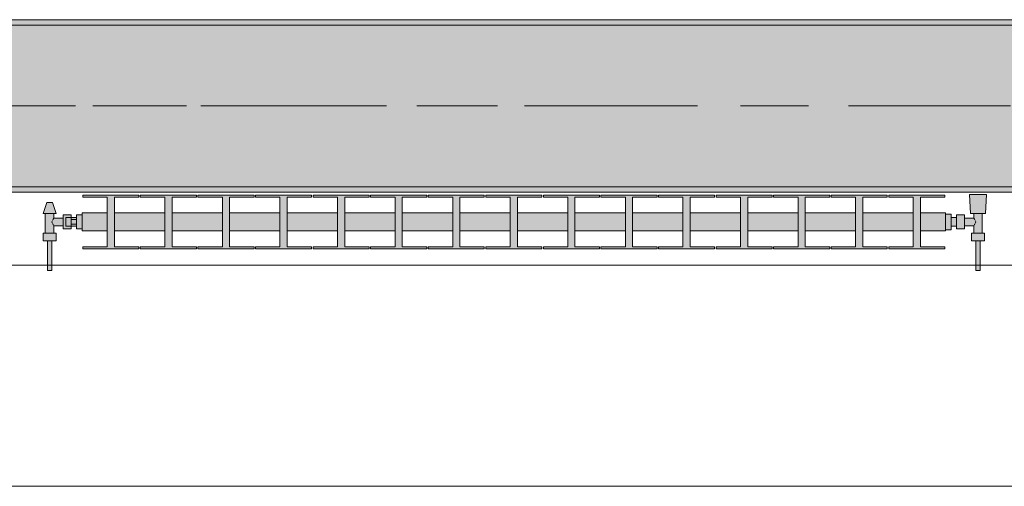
# Model space of a CAD drawing. Header units: metres. Extents: x -3.6 to 84.5, y -11 to 16.8.
# Tile 6 of 228: x 1.445 to 3.269, y -0.155 to 0.71. Entities that reach past the tile are written whole.
import ezdxf

# ---------------------------------------------------------------- set-up
doc = ezdxf.new("R2010")
doc.units = ezdxf.units.M
doc.header["$MEASUREMENT"] = 0
doc.linetypes.add('Achse', pattern=[0.2, 0.1, -0.05, 0, -0.05])
doc.linetypes.add('Strichlinie doppelt', pattern=[0.546806, 0.264583, -0.105833, 0.070556, -0.105833])
for name, color, linetype in [('451 - Universal.Achsen Raster', 7, 'Continuous'), ('604 - Struktur.Wand Aussen', 7, 'Continuous'), ('608 - Struktur.Träger', 7, 'Continuous'), ('801 - HKLSE.Heizung_ Klima_ Lüftung', 7, 'Continuous')]:
    doc.layers.add(name, color=color, linetype=linetype)
pattern_1 = [(45, (0, 0), (-0.01767767, 0.01767767), [0, -0.025])]

msp = doc.modelspace()

# ---------------------------------------------------------------- hatches: boundary and pattern name
at = {"layer": '608 - Struktur.Träger', "linetype": 'Continuous', "lineweight": 0, "true_color": 0x000000}
h = msp.add_hatch(dxfattribs=at)
h.set_pattern_fill('Beton__Stahlbeton_0001', color=18, style=0, pattern_type=2)
h.set_pattern_definition([(45, (0, 0), (-0.08485281, 0.08485281), []), (45, (-0.04243, 0.04243), (-0.08485281, 0.08485281), [0.09, -0.03])])
h.paths.add_polyline_path([(0.69, 0.7), (0.38, 0.7), (0.38, 0.4), (0.69, 0.4), (3.97, 0.4), (4.29, 0.4), (7.57, 0.4), (7.89, 0.4), (11.17, 0.4), (11.49, 0.4), (14.77, 0.4), (15.09, 0.4), (18.37, 0.4), (18.69, 0.4), (21.97, 0.4), (22.29, 0.4), (25.57, 0.4), (25.89, 0.4), (29.17, 0.4), (29.49, 0.4), (32.77, 0.4), (33.09, 0.4), (36.37, 0.4), (36.69, 0.4), (39.97, 0.4), (40.29, 0.4), (43.57, 0.4), (43.89, 0.4), (47.17, 0.4), (47.49, 0.4), (50.77, 0.4), (51.09, 0.4), (54.37, 0.4), (54.69, 0.4), (57.97, 0.4), (58.29, 0.4), (61.57, 0.4), (61.88, 0.4), (61.88, 0.7), (61.57, 0.7), (58.29, 0.7), (57.97, 0.7), (54.69, 0.7), (54.37, 0.7), (51.09, 0.7), (50.77, 0.7), (47.49, 0.7), (47.17, 0.7), (43.89, 0.7), (43.57, 0.7), (40.29, 0.7), (39.9, 0.7), (36.69, 0.7), (36.37, 0.7), (33.09, 0.7), (32.77, 0.7), (29.49, 0.7), (29.17, 0.7), (25.89, 0.7), (25.57, 0.7), (22.29, 0.7), (21.97, 0.7), (18.69, 0.7), (18.37, 0.7), (15.09, 0.7), (14.77, 0.7), (11.49, 0.7), (11.17, 0.7), (7.89, 0.7), (7.57, 0.7), (4.29, 0.7), (3.97, 0.7)])
h = msp.add_hatch(dxfattribs=at)
h.set_pattern_fill('Gips_0001', color=18, style=0, pattern_type=2)
h.set_pattern_definition(pattern_1)
h.paths.add_polyline_path([(0.69, 0.71), (0.69, 0.7), (3.97, 0.7), (3.97, 0.71)])
h = msp.add_hatch(dxfattribs=at)
h.set_pattern_fill('Gips_0001', color=18, style=0, pattern_type=2)
h.set_pattern_definition(pattern_1)
h.paths.add_polyline_path([(0.69, 0.4), (0.69, 0.39), (3.97, 0.39), (3.97, 0.4)])
at = {"layer": '801 - HKLSE.Heizung_ Klima_ Lüftung', "linetype": 'Continuous', "lineweight": 0, "true_color": 0x3a3a3a}
for points in [[(3.16, 0.3183), (3.16, 0.3517), (3.1133, 0.3517), (3.1133, 0.3808), (3.1587, 0.3808), (3.1587, 0.385), (3.0547, 0.385), (3.0547, 0.3808), (3.1, 0.3808), (3.1, 0.3517), (3.0067, 0.3517), (3.0067, 0.3808), (3.052, 0.3808), (3.052, 0.385), (2.948, 0.385), (2.948, 0.3808), (2.9933, 0.3808), (2.9933, 0.3517), (2.9, 0.3517), (2.9, 0.3808), (2.9453, 0.3808), (2.9453, 0.385), (2.8413, 0.385), (2.8413, 0.3808), (2.8867, 0.3808), (2.8867, 0.3517), (2.7933, 0.3517), (2.7933, 0.3808), (2.8387, 0.3808), (2.8387, 0.385), (2.7347, 0.385), (2.7347, 0.3808), (2.78, 0.3808), (2.78, 0.3517), (2.6867, 0.3517), (2.6867, 0.3808), (2.732, 0.3808), (2.732, 0.385), (2.628, 0.385), (2.628, 0.3808), (2.6733, 0.3808), (2.6733, 0.3517), (2.58, 0.3517), (2.58, 0.3808), (2.6253, 0.3808), (2.6253, 0.385), (2.5213, 0.385), (2.5213, 0.3808), (2.5667, 0.3808), (2.5667, 0.3517), (2.4733, 0.3517), (2.4733, 0.3808), (2.5187, 0.3808), (2.5187, 0.385), (2.4147, 0.385), (2.4147, 0.3808), (2.46, 0.3808), (2.46, 0.3517), (2.3667, 0.3517), (2.3667, 0.3808), (2.412, 0.3808), (2.412, 0.385), (2.308, 0.385), (2.308, 0.3808), (2.3533, 0.3808), (2.3533, 0.3517), (2.26, 0.3517), (2.26, 0.3808), (2.3053, 0.3808), (2.3053, 0.385), (2.2013, 0.385), (2.2013, 0.3808), (2.2467, 0.3808), (2.2467, 0.3517), (2.1533, 0.3517), (2.1533, 0.3808), (2.1987, 0.3808), (2.1987, 0.385), (2.0947, 0.385), (2.0947, 0.3808), (2.14, 0.3808), (2.14, 0.3517), (2.0467, 0.3517), (2.0467, 0.3808), (2.092, 0.3808), (2.092, 0.385), (1.988, 0.385), (1.988, 0.3808), (2.0333, 0.3808), (2.0333, 0.3517), (1.94, 0.3517), (1.94, 0.3808), (1.9853, 0.3808), (1.9853, 0.385), (1.8813, 0.385), (1.8813, 0.3808), (1.9267, 0.3808), (1.9267, 0.3517), (1.8333, 0.3517), (1.8333, 0.3808), (1.8787, 0.3808), (1.8787, 0.385), (1.7747, 0.385), (1.7747, 0.3808), (1.82, 0.3808), (1.82, 0.3517), (1.7267, 0.3517), (1.7267, 0.3808), (1.772, 0.3808), (1.772, 0.385), (1.668, 0.385), (1.668, 0.3808), (1.7133, 0.3808), (1.7133, 0.3517), (1.62, 0.3517), (1.62, 0.3808), (1.6653, 0.3808), (1.6653, 0.385), (1.5613, 0.385), (1.5613, 0.3808), (1.6067, 0.3808), (1.6067, 0.3517), (1.56, 0.3517), (1.56, 0.3183), (1.6067, 0.3183), (1.6067, 0.2892), (1.5613, 0.2892), (1.5613, 0.285), (1.6653, 0.285), (1.6653, 0.2892), (1.62, 0.2892), (1.62, 0.3183), (1.7133, 0.3183), (1.7133, 0.2892), (1.668, 0.2892), (1.668, 0.285), (1.772, 0.285), (1.772, 0.2892), (1.7267, 0.2892), (1.7267, 0.3183), (1.82, 0.3183), (1.82, 0.2892), (1.7747, 0.2892), (1.7747, 0.285), (1.8787, 0.285), (1.8787, 0.2892), (1.8333, 0.2892), (1.8333, 0.3183), (1.9267, 0.3183), (1.9267, 0.2892), (1.8813, 0.2892), (1.8813, 0.285), (1.9853, 0.285), (1.9853, 0.2892), (1.94, 0.2892), (1.94, 0.3183), (2.0333, 0.3183), (2.0333, 0.2892), (1.988, 0.2892), (1.988, 0.285), (2.092, 0.285), (2.092, 0.2892), (2.0467, 0.2892), (2.0467, 0.3183), (2.14, 0.3183), (2.14, 0.2892), (2.0947, 0.2892), (2.0947, 0.285), (2.1987, 0.285), (2.1987, 0.2892), (2.1533, 0.2892), (2.1533, 0.3183), (2.2467, 0.3183), (2.2467, 0.2892), (2.2013, 0.2892), (2.2013, 0.285), (2.3053, 0.285), (2.3053, 0.2892), (2.26, 0.2892), (2.26, 0.3183), (2.3533, 0.3183), (2.3533, 0.2892), (2.308, 0.2892), (2.308, 0.285), (2.412, 0.285), (2.412, 0.2892), (2.3667, 0.2892), (2.3667, 0.3183), (2.46, 0.3183), (2.46, 0.2892), (2.4147, 0.2892), (2.4147, 0.285), (2.5187, 0.285), (2.5187, 0.2892), (2.4733, 0.2892), (2.4733, 0.3183), (2.5667, 0.3183), (2.5667, 0.2892), (2.5213, 0.2892), (2.5213, 0.285), (2.6253, 0.285), (2.6253, 0.2892), (2.58, 0.2892), (2.58, 0.3183), (2.6733, 0.3183), (2.6733, 0.2892), (2.628, 0.2892), (2.628, 0.285), (2.732, 0.285), (2.732, 0.2892), (2.6867, 0.2892), (2.6867, 0.3183), (2.78, 0.3183), (2.78, 0.2892), (2.7347, 0.2892), (2.7347, 0.285), (2.8387, 0.285), (2.8387, 0.2892), (2.7933, 0.2892), (2.7933, 0.3183), (2.8867, 0.3183), (2.8867, 0.2892), (2.8413, 0.2892), (2.8413, 0.285), (2.9453, 0.285), (2.9453, 0.2892), (2.9, 0.2892), (2.9, 0.3183), (2.9933, 0.3183), (2.9933, 0.2892), (2.948, 0.2892), (2.948, 0.285), (3.052, 0.285), (3.052, 0.2892), (3.0067, 0.2892), (3.0067, 0.3183), (3.1, 0.3183), (3.1, 0.2892), (3.0547, 0.2892), (3.0547, 0.285), (3.1587, 0.285), (3.1587, 0.2892), (3.1133, 0.2892), (3.1133, 0.3183)], [(3.16, 0.3497), (3.16, 0.3203), (3.17, 0.3203), (3.17, 0.327), (3.18, 0.327), (3.18, 0.322), (3.195, 0.322), (3.195, 0.328), (3.212, 0.328), (3.212, 0.314), (3.208, 0.314), (3.208, 0.3), (3.216, 0.3), (3.216, 0.245), (3.224, 0.245), (3.224, 0.3), (3.232, 0.3), (3.232, 0.314), (3.228, 0.314), (3.228, 0.351), (3.234, 0.351), (3.236, 0.386), (3.204, 0.386), (3.206, 0.351), (3.212, 0.351), (3.212, 0.342), (3.195, 0.342), (3.195, 0.348), (3.18, 0.348), (3.18, 0.343), (3.17, 0.343), (3.17, 0.3497)], [(1.56, 0.348), (1.55, 0.348), (1.55, 0.343), (1.54, 0.343), (1.54, 0.348), (1.525, 0.348), (1.525, 0.342), (1.508, 0.342), (1.508, 0.351), (1.512, 0.351), (1.505, 0.371), (1.495, 0.371), (1.488, 0.351), (1.492, 0.351), (1.492, 0.314), (1.488, 0.314), (1.488, 0.3), (1.496, 0.3), (1.496, 0.245), (1.504, 0.245), (1.504, 0.3), (1.512, 0.3), (1.512, 0.314), (1.508, 0.314), (1.508, 0.328), (1.525, 0.328), (1.525, 0.322), (1.54, 0.322), (1.54, 0.327), (1.55, 0.327), (1.55, 0.322), (1.56, 0.322)]]:
    msp.add_hatch(color=250, dxfattribs=at).paths.add_polyline_path(points)

# ---------------------------------------------------------------- linework, layer by layer
at = {"layer": '451 - Universal.Achsen Raster', "color": 160, "linetype": 'Strichlinie doppelt', "lineweight": 9, "true_color": 0x3232ff}
msp.add_line((64.935, 0.55), (-3.175, 0.55), dxfattribs=at)
at = {"layer": '604 - Struktur.Wand Aussen', "color": 7, "linetype": 'Continuous', "lineweight": 13}
for p, q in [((3.52, 0.255), (1.12, 0.255)), ((1.12, -0.155), (3.52, -0.155))]:
    msp.add_line(p, q, dxfattribs=at)
at = {"layer": '608 - Struktur.Träger', "color": 7, "linetype": 'Continuous', "lineweight": 13}
for p, q in [((0.38, 0.71), (61.88, 0.71)), ((3.97, 0.7), (0.69, 0.7)), ((0.38, 0.39), (61.88, 0.39))]:
    msp.add_line(p, q, dxfattribs=at)
at = {"layer": '608 - Struktur.Träger', "color": 7, "linetype": 'Continuous', "lineweight": 5}
for p, q in [((3.97, 0.71), (0.69, 0.71)), ((3.97, 0.39), (0.69, 0.39))]:
    msp.add_line(p, q, dxfattribs=at)
at = {"layer": '608 - Struktur.Träger', "color": 7, "linetype": 'Achse', "lineweight": 9}
msp.add_line((0.38, 0.55), (61.88, 0.55), dxfattribs=at)
at = {"layer": '608 - Struktur.Träger', "color": 7, "linetype": 'Continuous', "lineweight": 13, "flags": 128}
msp.add_lwpolyline([(18.69, 0.4), (18.37, 0.4), (15.09, 0.4), (14.77, 0.4), (11.49, 0.4), (11.17, 0.4), (7.89, 0.4), (7.57, 0.4), (4.29, 0.4), (3.97, 0.4), (0.69, 0.4), (0.38, 0.4)], dxfattribs=at)
at = {"layer": '801 - HKLSE.Heizung_ Klima_ Lüftung', "color": 7, "linetype": 'Continuous', "lineweight": 5, "true_color": 0xebebeb}
for p, q in [((1.6653, 0.385), (1.5613, 0.385)), ((1.6653, 0.385), (1.5613, 0.385)), ((1.5613, 0.385), (1.5613, 0.3808)), ((1.6653, 0.3808), (1.6653, 0.385)), ((1.6653, 0.3808), (1.6653, 0.385)), ((1.772, 0.385), (1.668, 0.385)), ((1.668, 0.385), (1.668, 0.3808)), ((1.772, 0.385), (1.668, 0.385)), ((1.668, 0.385), (1.668, 0.3808)), ((1.772, 0.3808), (1.772, 0.385)), ((1.772, 0.3808), (1.772, 0.385)), ((1.8787, 0.385), (1.7747, 0.385)), ((1.8787, 0.385), (1.7747, 0.385)), ((1.7747, 0.385), (1.7747, 0.3808)), ((1.8787, 0.3808), (1.8787, 0.385)), ((1.8787, 0.3808), (1.8787, 0.385)), ((1.9853, 0.385), (1.8813, 0.385)), ((1.8813, 0.385), (1.8813, 0.3808)), ((1.9853, 0.385), (1.8813, 0.385)), ((1.8813, 0.385), (1.8813, 0.3808)), ((1.9853, 0.3808), (1.9853, 0.385)), ((2.092, 0.385), (1.988, 0.385)), ((2.092, 0.385), (1.988, 0.385)), ((1.988, 0.385), (1.988, 0.3808)), ((2.092, 0.3808), (2.092, 0.385)), ((2.1987, 0.385), (2.0947, 0.385)), ((2.1987, 0.385), (2.0947, 0.385)), ((2.0947, 0.385), (2.0947, 0.3808)), ((2.1987, 0.3808), (2.1987, 0.385)), ((2.1987, 0.3808), (2.1987, 0.385)), ((2.3053, 0.385), (2.2013, 0.385)), ((2.2013, 0.385), (2.2013, 0.3808)), ((2.3053, 0.385), (2.2013, 0.385)), ((2.2013, 0.385), (2.2013, 0.3808)), ((2.3053, 0.3808), (2.3053, 0.385)), ((2.412, 0.385), (2.308, 0.385)), ((2.308, 0.385), (2.308, 0.3808)), ((2.412, 0.385), (2.308, 0.385)), ((2.308, 0.385), (2.308, 0.3808)), ((2.412, 0.3808), (2.412, 0.385)), ((2.5187, 0.385), (2.4147, 0.385)), ((2.5187, 0.385), (2.4147, 0.385)), ((2.4147, 0.385), (2.4147, 0.3808)), ((2.5187, 0.3808), (2.5187, 0.385)), ((2.5187, 0.3808), (2.5187, 0.385)), ((2.6253, 0.385), (2.5213, 0.385)), ((2.6253, 0.385), (2.5213, 0.385)), ((2.5213, 0.385), (2.5213, 0.3808)), ((2.6253, 0.3808), (2.6253, 0.385)), ((2.732, 0.385), (2.628, 0.385)), ((2.628, 0.385), (2.628, 0.3808)), ((2.732, 0.385), (2.628, 0.385)), ((2.628, 0.385), (2.628, 0.3808)), ((2.732, 0.3808), (2.732, 0.385)), ((2.732, 0.3808), (2.732, 0.385)), ((2.8387, 0.385), (2.7347, 0.385)), ((2.8387, 0.385), (2.7347, 0.385)), ((2.7347, 0.385), (2.7347, 0.3808)), ((2.8387, 0.3808), (2.8387, 0.385)), ((2.9453, 0.385), (2.8413, 0.385)), ((2.8413, 0.385), (2.8413, 0.3808)), ((2.9453, 0.385), (2.8413, 0.385)), ((2.8413, 0.385), (2.8413, 0.3808)), ((2.9453, 0.3808), (2.9453, 0.385)), ((3.052, 0.385), (2.948, 0.385)), ((2.948, 0.385), (2.948, 0.3808)), ((3.052, 0.385), (2.948, 0.385)), ((2.948, 0.385), (2.948, 0.3808)), ((3.052, 0.3808), (3.052, 0.385)), ((3.052, 0.3808), (3.052, 0.385)), ((3.1587, 0.385), (3.0547, 0.385)), ((3.1587, 0.385), (3.0547, 0.385)), ((3.0547, 0.385), (3.0547, 0.3808)), ((3.1587, 0.3808), (3.1587, 0.385)), ((3.1587, 0.3808), (3.1587, 0.385)), ((3.2087, 0.386), (3.204, 0.386)), ((3.204, 0.386), (3.2087, 0.386)), ((3.206, 0.351), (3.204, 0.386)), ((3.2087, 0.386), (3.22, 0.386)), ((3.22, 0.386), (3.2087, 0.386)), ((3.22, 0.386), (3.2313, 0.386)), ((3.2313, 0.386), (3.22, 0.386)), ((3.2313, 0.386), (3.236, 0.386)), ((3.236, 0.386), (3.2313, 0.386)), ((3.234, 0.351), (3.236, 0.386)), ((1.488, 0.351), (1.495, 0.371)), ((1.4965, 0.371), (1.495, 0.371)), ((1.5, 0.371), (1.4965, 0.371)), ((1.5035, 0.371), (1.5, 0.371)), ((1.505, 0.371), (1.5035, 0.371)), ((1.512, 0.351), (1.505, 0.371)), ((1.5613, 0.3808), (1.6067, 0.3808)), ((1.6067, 0.3808), (1.6067, 0.2892)), ((1.62, 0.2892), (1.62, 0.3808)), ((1.62, 0.3808), (1.6653, 0.3808)), ((1.668, 0.3808), (1.7133, 0.3808)), ((1.7133, 0.3808), (1.7133, 0.2892)), ((1.7267, 0.2892), (1.7267, 0.3808)), ((1.7267, 0.3808), (1.772, 0.3808)), ((1.7747, 0.3808), (1.82, 0.3808)), ((1.82, 0.3808), (1.82, 0.2892)), ((1.8333, 0.2892), (1.8333, 0.3808)), ((1.8333, 0.3808), (1.8787, 0.3808)), ((1.8813, 0.3808), (1.9267, 0.3808)), ((1.9267, 0.3808), (1.9267, 0.2892)), ((1.94, 0.2892), (1.94, 0.3808)), ((1.94, 0.3808), (1.9853, 0.3808)), ((1.988, 0.3808), (2.0333, 0.3808)), ((2.0333, 0.3808), (2.0333, 0.2892)), ((2.0467, 0.2892), (2.0467, 0.3808)), ((2.0467, 0.3808), (2.092, 0.3808)), ((2.0947, 0.3808), (2.14, 0.3808)), ((2.14, 0.3808), (2.14, 0.2892)), ((2.1533, 0.2892), (2.1533, 0.3808)), ((2.1533, 0.3808), (2.1987, 0.3808)), ((2.2013, 0.3808), (2.2467, 0.3808)), ((2.2467, 0.3808), (2.2467, 0.2892)), ((2.26, 0.2892), (2.26, 0.3808)), ((2.26, 0.3808), (2.3053, 0.3808)), ((2.308, 0.3808), (2.3533, 0.3808)), ((2.3533, 0.3808), (2.3533, 0.2892)), ((2.3667, 0.2892), (2.3667, 0.3808)), ((2.3667, 0.3808), (2.412, 0.3808)), ((2.4147, 0.3808), (2.46, 0.3808)), ((2.46, 0.3808), (2.46, 0.2892)), ((2.4733, 0.2892), (2.4733, 0.3808)), ((2.4733, 0.3808), (2.5187, 0.3808)), ((2.5213, 0.3808), (2.5667, 0.3808)), ((2.5667, 0.3808), (2.5667, 0.2892)), ((2.58, 0.2892), (2.58, 0.3808)), ((2.58, 0.3808), (2.6253, 0.3808)), ((2.628, 0.3808), (2.6733, 0.3808)), ((2.6733, 0.3808), (2.6733, 0.2892)), ((2.6867, 0.2892), (2.6867, 0.3808)), ((2.6867, 0.3808), (2.732, 0.3808)), ((2.7347, 0.3808), (2.78, 0.3808)), ((2.78, 0.3808), (2.78, 0.2892)), ((2.7933, 0.2892), (2.7933, 0.3808)), ((2.7933, 0.3808), (2.8387, 0.3808)), ((2.8413, 0.3808), (2.8867, 0.3808)), ((2.8867, 0.3808), (2.8867, 0.2892)), ((2.9, 0.2892), (2.9, 0.3808)), ((2.9, 0.3808), (2.9453, 0.3808)), ((2.948, 0.3808), (2.9933, 0.3808)), ((2.9933, 0.3808), (2.9933, 0.2892)), ((3.0067, 0.2892), (3.0067, 0.3808)), ((3.0067, 0.3808), (3.052, 0.3808)), ((3.0547, 0.3808), (3.1, 0.3808)), ((3.1, 0.3808), (3.1, 0.2892)), ((3.1133, 0.2892), (3.1133, 0.3808)), ((3.1133, 0.3808), (3.1587, 0.3808)), ((1.4915, 0.351), (1.488, 0.351)), ((1.5, 0.351), (1.4915, 0.351)), ((1.492, 0.314), (1.492, 0.351)), ((1.5085, 0.351), (1.5, 0.351)), ((1.508, 0.342), (1.508, 0.351)), ((1.512, 0.351), (1.5085, 0.351)), ((1.525, 0.3415), (1.525, 0.348)), ((1.525, 0.348), (1.54, 0.348)), ((1.54, 0.3415), (1.54, 0.348)), ((1.54, 0.348), (1.54, 0.343)), ((1.56, 0.348), (1.55, 0.348)), ((1.56, 0.348), (1.55, 0.348)), ((1.55, 0.335), (1.55, 0.348)), ((1.56, 0.348), (1.55, 0.348)), ((1.56, 0.348), (1.55, 0.348)), ((1.56, 0.3468), (1.56, 0.3517)), ((1.6067, 0.3517), (1.56, 0.3517)), ((1.56, 0.335), (1.56, 0.3468)), ((1.7133, 0.3517), (1.62, 0.3517)), ((1.82, 0.3517), (1.7267, 0.3517)), ((1.9267, 0.3517), (1.8333, 0.3517)), ((2.0333, 0.3517), (1.94, 0.3517)), ((2.14, 0.3517), (2.0467, 0.3517)), ((2.2467, 0.3517), (2.1533, 0.3517)), ((2.3533, 0.3517), (2.26, 0.3517)), ((2.46, 0.3517), (2.3667, 0.3517)), ((2.5667, 0.3517), (2.4733, 0.3517)), ((2.6733, 0.3517), (2.58, 0.3517)), ((2.78, 0.3517), (2.6867, 0.3517)), ((2.8867, 0.3517), (2.7933, 0.3517)), ((2.9933, 0.3517), (2.9, 0.3517)), ((3.1, 0.3517), (3.0067, 0.3517)), ((3.16, 0.3517), (3.1133, 0.3517)), ((3.16, 0.3468), (3.16, 0.3517)), ((3.17, 0.3497), (3.16, 0.3497)), ((3.17, 0.3497), (3.16, 0.3497)), ((3.17, 0.3497), (3.16, 0.3497)), ((3.17, 0.3497), (3.16, 0.3497)), ((3.16, 0.335), (3.16, 0.3468)), ((3.17, 0.335), (3.17, 0.3497)), ((3.17, 0.335), (3.17, 0.3497)), ((3.18, 0.3415), (3.18, 0.348)), ((3.195, 0.348), (3.18, 0.348)), ((3.195, 0.3415), (3.195, 0.348)), ((3.206, 0.351), (3.2101, 0.351)), ((3.2101, 0.351), (3.22, 0.351)), ((3.212, 0.342), (3.212, 0.351)), ((3.22, 0.351), (3.2299, 0.351)), ((3.228, 0.314), (3.228, 0.351)), ((3.2299, 0.351), (3.234, 0.351)), ((1.5039, 0.335), (1.5053, 0.3379)), ((1.5053, 0.3321), (1.5039, 0.335)), ((1.5058, 0.3389), (1.5063, 0.3399)), ((1.5063, 0.3301), (1.5058, 0.3311)), ((1.5063, 0.3399), (1.508, 0.342)), ((1.508, 0.328), (1.5063, 0.3301)), ((1.508, 0.342), (1.525, 0.342)), ((1.525, 0.3285), (1.525, 0.3415)), ((1.525, 0.322), (1.525, 0.3285)), ((1.53, 0.3407), (1.53, 0.343)), ((1.54, 0.343), (1.53, 0.343)), ((1.53, 0.335), (1.53, 0.3407)), ((1.53, 0.3293), (1.53, 0.335)), ((1.53, 0.327), (1.53, 0.3293)), ((1.54, 0.3407), (1.54, 0.343)), ((1.54, 0.3407), (1.54, 0.343)), ((1.54, 0.343), (1.55, 0.343)), ((1.54, 0.3393), (1.54, 0.3415)), ((1.54, 0.335), (1.54, 0.3407)), ((1.54, 0.3393), (1.54, 0.3407)), ((1.54, 0.335), (1.54, 0.3393)), ((1.55, 0.3393), (1.54, 0.3393)), ((1.54, 0.3307), (1.54, 0.335)), ((1.54, 0.3293), (1.54, 0.335)), ((1.55, 0.3307), (1.54, 0.3307)), ((1.54, 0.3285), (1.54, 0.3307)), ((1.54, 0.3293), (1.54, 0.3307)), ((1.54, 0.327), (1.54, 0.3293)), ((1.54, 0.327), (1.54, 0.3293)), ((1.54, 0.322), (1.54, 0.3285)), ((1.55, 0.322), (1.55, 0.335)), ((1.56, 0.3232), (1.56, 0.335)), ((3.16, 0.3232), (3.16, 0.335)), ((3.17, 0.3407), (3.17, 0.343)), ((3.18, 0.343), (3.17, 0.343)), ((3.17, 0.335), (3.17, 0.3407)), ((3.17, 0.3203), (3.17, 0.335)), ((3.17, 0.3203), (3.17, 0.335)), ((3.17, 0.3293), (3.17, 0.335)), ((3.17, 0.327), (3.17, 0.3293)), ((3.18, 0.3285), (3.18, 0.3415)), ((3.18, 0.322), (3.18, 0.3285)), ((3.212, 0.342), (3.195, 0.342)), ((3.195, 0.3285), (3.195, 0.3415)), ((3.195, 0.322), (3.195, 0.3285)), ((3.2137, 0.3399), (3.212, 0.342)), ((3.212, 0.328), (3.2137, 0.3301)), ((3.2142, 0.3389), (3.2137, 0.3399)), ((3.2137, 0.3301), (3.2142, 0.3311)), ((3.2161, 0.335), (3.2147, 0.3379)), ((3.2147, 0.3321), (3.2161, 0.335)), ((1.494, 0.314), (1.488, 0.314)), ((1.488, 0.3), (1.488, 0.314)), ((1.506, 0.314), (1.494, 0.314)), ((1.512, 0.314), (1.506, 0.314)), ((1.508, 0.314), (1.508, 0.328)), ((1.508, 0.328), (1.525, 0.328)), ((1.512, 0.3), (1.512, 0.314)), ((1.525, 0.322), (1.54, 0.322)), ((1.54, 0.327), (1.53, 0.327)), ((1.54, 0.327), (1.54, 0.322)), ((1.54, 0.327), (1.55, 0.327)), ((1.56, 0.322), (1.55, 0.322)), ((1.56, 0.3183), (1.56, 0.3232)), ((1.6067, 0.3183), (1.56, 0.3183)), ((1.7133, 0.3183), (1.62, 0.3183)), ((1.82, 0.3183), (1.7267, 0.3183)), ((1.9267, 0.3183), (1.8333, 0.3183)), ((2.0333, 0.3183), (1.94, 0.3183)), ((2.14, 0.3183), (2.0467, 0.3183)), ((2.2467, 0.3183), (2.1533, 0.3183)), ((2.3533, 0.3183), (2.26, 0.3183)), ((2.46, 0.3183), (2.3667, 0.3183)), ((2.5667, 0.3183), (2.4733, 0.3183)), ((2.6733, 0.3183), (2.58, 0.3183)), ((2.78, 0.3183), (2.6867, 0.3183)), ((2.8867, 0.3183), (2.7933, 0.3183)), ((2.9933, 0.3183), (2.9, 0.3183)), ((3.1, 0.3183), (3.0067, 0.3183)), ((3.16, 0.3183), (3.1133, 0.3183)), ((3.16, 0.3183), (3.16, 0.3232)), ((3.17, 0.3203), (3.16, 0.3203)), ((3.17, 0.3203), (3.16, 0.3203)), ((3.18, 0.327), (3.17, 0.327)), ((3.195, 0.322), (3.18, 0.322)), ((3.212, 0.328), (3.195, 0.328)), ((3.208, 0.314), (3.214, 0.314)), ((3.208, 0.3), (3.208, 0.314)), ((3.212, 0.314), (3.212, 0.328)), ((3.214, 0.314), (3.226, 0.314)), ((3.226, 0.314), (3.232, 0.314)), ((3.232, 0.3), (3.232, 0.314)), ((1.494, 0.3), (1.488, 0.3)), ((1.506, 0.3), (1.494, 0.3)), ((1.496, 0.245), (1.496, 0.3)), ((1.4972, 0.3), (1.496, 0.3)), ((1.5, 0.3), (1.4972, 0.3)), ((1.5028, 0.3), (1.5, 0.3)), ((1.504, 0.3), (1.5028, 0.3)), ((1.504, 0.245), (1.504, 0.3)), ((1.512, 0.3), (1.506, 0.3)), ((3.208, 0.3), (3.214, 0.3)), ((3.214, 0.3), (3.226, 0.3)), ((3.216, 0.245), (3.216, 0.3)), ((3.216, 0.3), (3.2172, 0.3)), ((3.2172, 0.3), (3.22, 0.3)), ((3.22, 0.3), (3.2228, 0.3)), ((3.2228, 0.3), (3.224, 0.3)), ((3.224, 0.245), (3.224, 0.3)), ((3.226, 0.3), (3.232, 0.3)), ((1.6067, 0.2892), (1.5613, 0.2892)), ((1.5613, 0.2892), (1.5613, 0.285)), ((1.5613, 0.285), (1.6653, 0.285)), ((1.6653, 0.2892), (1.62, 0.2892)), ((1.6653, 0.285), (1.6653, 0.2892)), ((1.6653, 0.285), (1.6653, 0.2892)), ((1.668, 0.2892), (1.668, 0.285)), ((1.7133, 0.2892), (1.668, 0.2892)), ((1.668, 0.2892), (1.668, 0.285)), ((1.668, 0.285), (1.772, 0.285)), ((1.772, 0.2892), (1.7267, 0.2892)), ((1.772, 0.285), (1.772, 0.2892)), ((1.772, 0.285), (1.772, 0.2892)), ((1.82, 0.2892), (1.7747, 0.2892)), ((1.7747, 0.2892), (1.7747, 0.285)), ((1.7747, 0.285), (1.8787, 0.285)), ((1.8787, 0.2892), (1.8333, 0.2892)), ((1.8787, 0.285), (1.8787, 0.2892)), ((1.8787, 0.285), (1.8787, 0.2892)), ((1.8813, 0.2892), (1.8813, 0.285)), ((1.9267, 0.2892), (1.8813, 0.2892)), ((1.8813, 0.2892), (1.8813, 0.285)), ((1.8813, 0.285), (1.9853, 0.285)), ((1.9853, 0.2892), (1.94, 0.2892)), ((1.9853, 0.285), (1.9853, 0.2892)), ((2.0333, 0.2892), (1.988, 0.2892)), ((1.988, 0.2892), (1.988, 0.285)), ((1.988, 0.285), (2.092, 0.285)), ((2.092, 0.2892), (2.0467, 0.2892)), ((2.092, 0.285), (2.092, 0.2892)), ((2.14, 0.2892), (2.0947, 0.2892)), ((2.0947, 0.2892), (2.0947, 0.285)), ((2.0947, 0.285), (2.1987, 0.285)), ((2.1987, 0.2892), (2.1533, 0.2892)), ((2.1987, 0.285), (2.1987, 0.2892)), ((2.1987, 0.285), (2.1987, 0.2892)), ((2.2013, 0.2892), (2.2013, 0.285)), ((2.2467, 0.2892), (2.2013, 0.2892)), ((2.2013, 0.2892), (2.2013, 0.285)), ((2.2013, 0.285), (2.3053, 0.285)), ((2.3053, 0.2892), (2.26, 0.2892)), ((2.3053, 0.285), (2.3053, 0.2892)), ((2.308, 0.2892), (2.308, 0.285)), ((2.3533, 0.2892), (2.308, 0.2892)), ((2.308, 0.2892), (2.308, 0.285)), ((2.308, 0.285), (2.412, 0.285)), ((2.412, 0.2892), (2.3667, 0.2892)), ((2.412, 0.285), (2.412, 0.2892)), ((2.46, 0.2892), (2.4147, 0.2892)), ((2.4147, 0.2892), (2.4147, 0.285)), ((2.4147, 0.285), (2.5187, 0.285)), ((2.5187, 0.2892), (2.4733, 0.2892)), ((2.5187, 0.285), (2.5187, 0.2892)), ((2.5187, 0.285), (2.5187, 0.2892)), ((2.5667, 0.2892), (2.5213, 0.2892)), ((2.5213, 0.2892), (2.5213, 0.285)), ((2.5213, 0.285), (2.6253, 0.285)), ((2.6253, 0.2892), (2.58, 0.2892)), ((2.6253, 0.285), (2.6253, 0.2892)), ((2.628, 0.2892), (2.628, 0.285)), ((2.6733, 0.2892), (2.628, 0.2892)), ((2.628, 0.2892), (2.628, 0.285)), ((2.628, 0.285), (2.732, 0.285)), ((2.732, 0.2892), (2.6867, 0.2892)), ((2.732, 0.285), (2.732, 0.2892)), ((2.732, 0.285), (2.732, 0.2892)), ((2.78, 0.2892), (2.7347, 0.2892)), ((2.7347, 0.2892), (2.7347, 0.285)), ((2.7347, 0.285), (2.8387, 0.285)), ((2.8387, 0.2892), (2.7933, 0.2892)), ((2.8387, 0.285), (2.8387, 0.2892)), ((2.8413, 0.2892), (2.8413, 0.285)), ((2.8867, 0.2892), (2.8413, 0.2892)), ((2.8413, 0.2892), (2.8413, 0.285)), ((2.8413, 0.285), (2.9453, 0.285)), ((2.9453, 0.2892), (2.9, 0.2892)), ((2.9453, 0.285), (2.9453, 0.2892)), ((2.948, 0.2892), (2.948, 0.285)), ((2.9933, 0.2892), (2.948, 0.2892)), ((2.948, 0.2892), (2.948, 0.285)), ((2.948, 0.285), (3.052, 0.285)), ((3.052, 0.2892), (3.0067, 0.2892)), ((3.052, 0.285), (3.052, 0.2892)), ((3.052, 0.285), (3.052, 0.2892)), ((3.1, 0.2892), (3.0547, 0.2892)), ((3.0547, 0.2892), (3.0547, 0.285)), ((3.0547, 0.285), (3.1587, 0.285)), ((3.1587, 0.2892), (3.1133, 0.2892)), ((3.1587, 0.285), (3.1587, 0.2892)), ((3.1587, 0.285), (3.1587, 0.2892)), ((1.4972, 0.245), (1.496, 0.245)), ((1.5, 0.245), (1.4972, 0.245)), ((1.5028, 0.245), (1.5, 0.245)), ((1.504, 0.245), (1.5028, 0.245)), ((3.216, 0.245), (3.2172, 0.245)), ((3.2172, 0.245), (3.22, 0.245)), ((3.22, 0.245), (3.2228, 0.245)), ((3.2228, 0.245), (3.224, 0.245))]:
    msp.add_line(p, q, dxfattribs=at)

doc.saveas('drawing.dxf')
